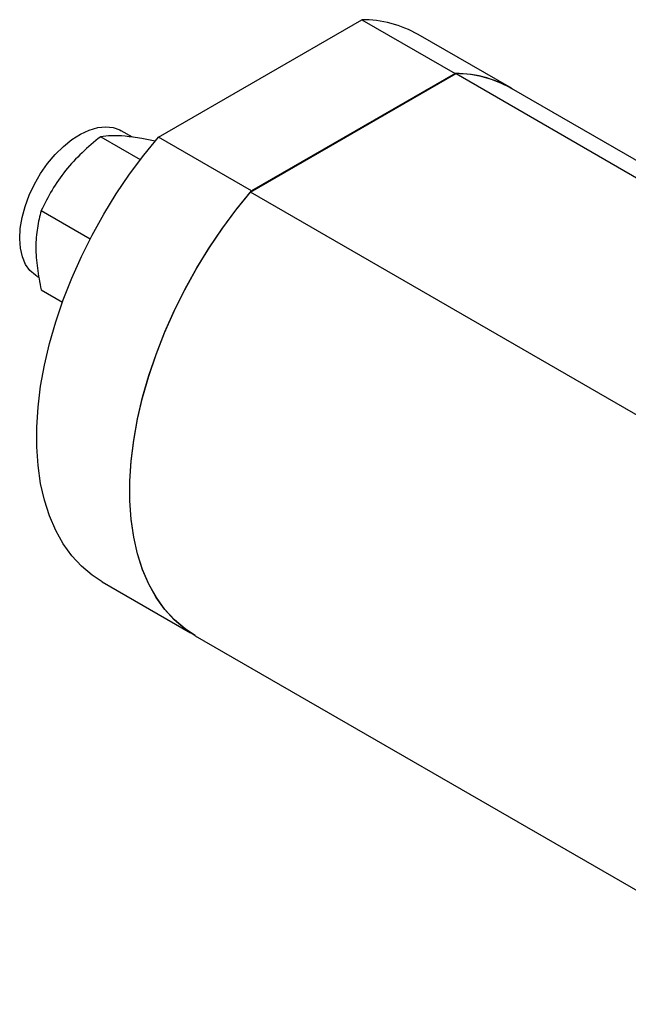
# Model space of a CAD drawing. Header units: inches. Extents: x 7.8 to 27.2, y 2.2 to 17.8.
# Tile 8 of 11: x 23.2 to 24.8, y 14.4 to 16.9. Entities that reach past the tile are written whole.
import ezdxf

# ---------------------------------------------------------------- set-up
doc = ezdxf.new("R2010")
doc.units = ezdxf.units.IN
doc.header["$MEASUREMENT"] = 0

msp = doc.modelspace()

# ---------------------------------------------------------------- linework, layer by layer
at = {"color": 7, "linetype": 'Continuous', "lineweight": 25}
for p, q in [((23.5321, 16.6387), (24.0642, 16.9458)), ((24.0642, 16.9458), (24.3078, 16.8052)), ((24.4551, 16.7665), (24.2115, 16.9071)), ((23.773, 16.4944), (24.3105, 16.8047)), ((24.3078, 16.8052), (23.7757, 16.498)), ((24.3105, 16.8047), (24.8048, 16.5193)), ((24.8048, 16.5642), (24.4551, 16.766)), ((23.4644, 16.6382), (23.4348, 16.6553)), ((23.3811, 16.6397), (23.4847, 16.5799)), ((23.7757, 16.498), (23.5321, 16.6387)), ((25.4434, 15.5302), (23.773, 16.4944)), ((23.2255, 16.4462), (23.3534, 16.3724)), ((23.2148, 16.2743), (23.2198, 16.2714)), ((23.2255, 16.2388), (23.2808, 16.2068)), ((23.3848, 15.475), (23.6161, 15.3415)), ((23.6284, 15.334), (25.2987, 14.3697))]:
    msp.add_line(p, q, dxfattribs=at)
at = {"color": 7, "linetype": 'Continuous', "lineweight": 25, "flags": 128}
for points in [[(23.2148, 16.2743), (23.2102, 16.2771), (23.1961, 16.2896), (23.1847, 16.3057), (23.1764, 16.3253), (23.1712, 16.3478), (23.1692, 16.3728), (23.1706, 16.3998), (23.1753, 16.4281), (23.1831, 16.4573), (23.194, 16.4866), (23.2077, 16.5154), (23.2238, 16.5432), (23.2421, 16.5693), (23.2622, 16.5931), (23.2836, 16.6142), (23.3059, 16.6322), (23.3286, 16.6466), (23.3512, 16.6571), (23.3732, 16.6635), (23.3942, 16.6656), (23.4138, 16.6635), (23.4314, 16.6572), (23.4348, 16.6553)], [(23.3848, 15.475), (23.3585, 15.4923), (23.3306, 15.5159), (23.3054, 15.5434), (23.283, 15.5745), (23.2636, 15.6093), (23.2472, 15.6473), (23.234, 15.6885), (23.224, 15.7325), (23.2173, 15.7792), (23.214, 15.8283), (23.214, 15.8794), (23.2173, 15.9323), (23.224, 15.9867), (23.234, 16.0423), (23.2472, 16.0987), (23.2636, 16.1556), (23.283, 16.2128), (23.3054, 16.2698), (23.3306, 16.3264), (23.3585, 16.3822), (23.3889, 16.4369), (23.4217, 16.4902), (23.4566, 16.5418), (23.4935, 16.5914), (23.5321, 16.6387)], [(23.6284, 15.3344), (23.6021, 15.3517), (23.5742, 15.3753), (23.549, 15.4027), (23.5266, 15.4339), (23.5072, 15.4686), (23.4908, 15.5067), (23.4776, 15.5479), (23.4676, 15.5919), (23.4609, 15.6386), (23.4576, 15.6876), (23.4576, 15.7388), (23.4609, 15.7917), (23.4676, 15.8461), (23.4776, 15.9016), (23.4908, 15.9581), (23.5072, 16.015), (23.5266, 16.0722), (23.549, 16.1292), (23.5742, 16.1858), (23.6021, 16.2416), (23.6325, 16.2963), (23.6653, 16.3496), (23.7002, 16.4012), (23.7371, 16.4508), (23.7757, 16.498)], [(23.6284, 15.334), (23.6008, 15.3522), (23.5731, 15.3759), (23.5481, 15.4033), (23.5259, 15.4345), (23.5067, 15.4691), (23.4905, 15.5071), (23.4774, 15.5481), (23.4675, 15.592), (23.4609, 15.6385), (23.4576, 15.6873), (23.4576, 15.7382), (23.4609, 15.7909), (23.4675, 15.845), (23.4774, 15.9003), (23.4905, 15.9564), (23.5067, 16.0131), (23.5259, 16.07), (23.5481, 16.1268), (23.5731, 16.1831), (23.6008, 16.2387), (23.6309, 16.2932), (23.6634, 16.3463), (23.6981, 16.3978), (23.7347, 16.4472), (23.773, 16.4944)]]:
    msp.add_lwpolyline(points, dxfattribs=at)
at = {"color": 7, "linetype": 'Continuous', "lineweight": 25}
for centre, radius, start, end in [((24.0651, 16.6493), 0.2965, 60.3993, 90.1675), ((24.3089, 16.5103), 0.2948, 57.4732, 90.2177), ((24.3089, 16.509), 0.2957, 60.3738, 89.7)]:
    msp.add_arc(centre, radius, start, end, dxfattribs=at)
for points, knots in [([(23.445, 16.6408), (23.4317, 16.642), (23.42, 16.6424), (23.3989, 16.6419), (23.3896, 16.641), (23.3811, 16.6397)], [0, 0, 0, 0, 0.5, 0.5, 1, 1, 1, 1]), ([(23.3811, 16.6397), (23.3642, 16.6263), (23.3479, 16.6124), (23.3171, 16.583), (23.3027, 16.5675), (23.2894, 16.551)], [0, 0, 0, 0, 0.5, 0.5, 1, 1, 1, 1]), ([(23.5239, 16.6282), (23.5118, 16.6307), (23.483, 16.6365), (23.4589, 16.6392), (23.445, 16.6408)], [0, 0, 0, 0, 0.41928, 1, 1, 1, 1]), ([(23.2894, 16.551), (23.2762, 16.5345), (23.2644, 16.5174), (23.2433, 16.4824), (23.234, 16.4644), (23.2255, 16.4462)], [0, 0, 0, 0, 0.5, 0.5, 1, 1, 1, 1]), ([(23.2255, 16.4462), (23.2213, 16.4317), (23.2178, 16.4166), (23.213, 16.3849), (23.2116, 16.3682), (23.2116, 16.3505)], [0, 0, 0, 0, 0.5, 0.5, 1, 1, 1, 1]), ([(23.2116, 16.3505), (23.2116, 16.3328), (23.213, 16.3146), (23.2178, 16.2772), (23.2213, 16.2581), (23.2255, 16.2388)], [0, 0, 0, 0, 0.5, 0.5, 1, 1, 1, 1])]:
    msp.add_open_spline(points, degree=3, knots=knots, dxfattribs=at)

doc.saveas('drawing.dxf')
